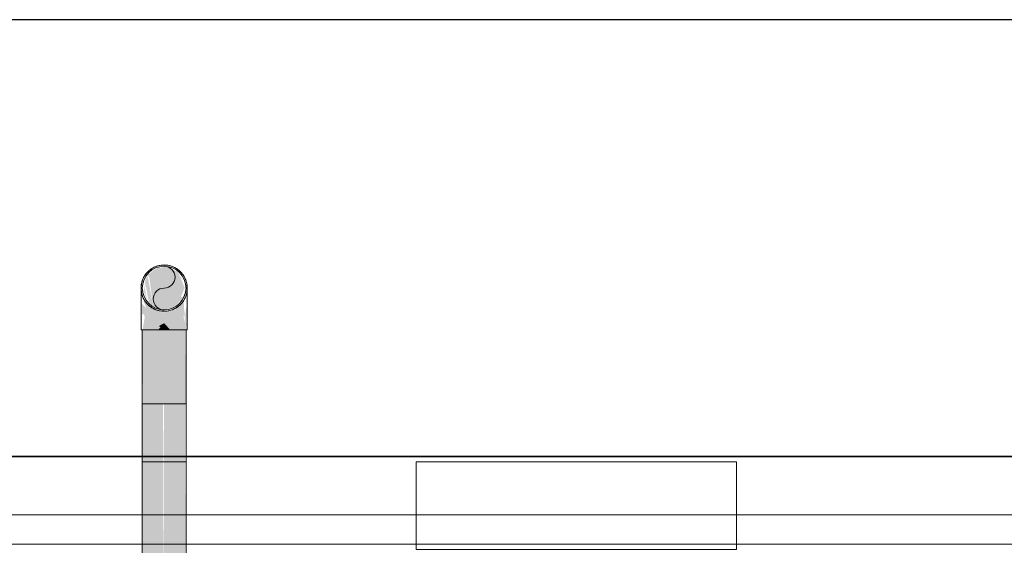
# Model space of a CAD drawing. Header units: metres. Extents: x 391.1 to 427.5, y 12.8 to 28.4.
# Tile 177 of 203: x 409.522 to 409.86, y 28.05 to 28.23. Entities that reach past the tile are written whole.
import ezdxf

# ---------------------------------------------------------------- set-up
doc = ezdxf.new("R2010")
doc.units = ezdxf.units.M
doc.layers.add('01_SUELOS', color=7, linetype='Continuous', lineweight=25, true_color=0x007f00)
for name, color, linetype, lineweight in [('A-DETL-____-MBND', 7, 'Continuous', 18), ('A-GENM-____-OTLN', 7, 'Continuous', 18), ('A-WALL-____-MCUT', 7, 'Continuous', 25), ('A-WALL-____-OTLN', 7, 'Continuous', 25), ('P-PIPE-____-OTLN', 7, 'Continuous', 18)]:
    doc.layers.add(name, color=color, linetype=linetype, lineweight=lineweight)

# ---------------------------------------------------------------- blocks, each defined once
blk = doc.blocks.new('Family - Evans PA-152339-02_FON_P0A')
at = {"layer": 'A-WALL-____-MCUT', "color": 253, "true_color": 0xaaaaaa}
for p, q in [((10.17106, 0.15), (0, 0.15)), ((0, 0), (10.17106, 0))]:
    blk.add_line(p, q, dxfattribs=at)
at = {"layer": 'A-WALL-____-OTLN', "color": 253, "true_color": 0xaaaaaa}
for p, q in [((10.17106, 0.15), (0, 0.15)), ((0, 0), (10.17106, 0))]:
    blk.add_line(p, q, dxfattribs=at)
at = {"layer": 'A-WALL-____-OTLN', "color": 253, "lineweight": 18, "true_color": 0xaaaaaa}
blk.add_line((0, 0), (10.17106, 0), dxfattribs=at)
blk = doc.blocks.new('Family - LONDR55-XX_ZZ-ARQ-CAA-M3D-Londres55-152374-02_FON_P0A')
at = {"layer": '01_SUELOS', "color": 9, "true_color": 0xaad4aa}
for p, q in [((9.46832, 2.15436), (1.8984, 2.15436)), ((1.8984, 2.15436), (9.46832, 2.15436))]:
    blk.add_line(p, q, dxfattribs=at)
blk = doc.blocks.new('Family - LONDR55-XX_ZZ-ARQ-CAA-M3D-Londres55-V1-02_FON_P0A')
at = {"layer": 'A-GENM-____-OTLN', "color": 253, "true_color": 0xaaaaaa}
for p, q in [((0.6, 0.03), (0, 0.03)), ((0.6, 0.03), (0, 0.03)), ((0.6, 0.01), (0, 0.01)), ((0, 0.01), (0.6, 0.01)), ((0, 0.01), (0.6, 0.01)), ((0, 0.01), (0.6, 0.01)), ((0, 0), (0.6, 0)), ((0.6, 0), (0, 0))]:
    blk.add_line(p, q, dxfattribs=at)
blk = doc.blocks.new('Family - Mirall PA-152405-02_FON_P0A')
blk.add_blockref('Family - LONDR55-XX_ZZ-ARQ-CAA-M3D-Londres55-V1-02_FON_P0A', (0, 0))
blk = doc.blocks.new('LONDR55-XX_ZZ-ARQ-CAA-M3D-Londres55_ifc-1-02_FON_P0A')
at = {"layer": '01_SUELOS', "color": 253, "lineweight": 18, "true_color": 0xaaaaaa}
blk.add_blockref('Family - LONDR55-XX_ZZ-ARQ-CAA-M3D-Londres55-152374-02_FON_P0A', (401.35874, 25.92572), dxfattribs=at)
at = {"layer": 'A-GENM-____-OTLN', "color": 253, "lineweight": 18, "true_color": 0xaaaaaa}
blk.add_blockref('Family - Mirall PA-152405-02_FON_P0A', (409.42182, 28.05009), dxfattribs=at)
at = {"layer": 'A-WALL-____-OTLN', "color": 253, "lineweight": 18, "true_color": 0xaaaaaa, "rotation": 180}
blk.add_blockref('Family - Evans PA-152339-02_FON_P0A', (415.94693, 28.23009), dxfattribs=at)
blk = doc.blocks.new('ZYR_13_01 CON_AF_SAN_VERT - Water-689486-02_FON_P0A')
at = {"layer": 'A-DETL-____-MBND'}
for p, q in [((-0.14895, 0.02), (-0.14895, 0)), ((-0.13395, 0.02), (-0.14895, 0.02)), ((-0.13395, 0.02), (-0.14895, 0.02)), ((-0.13395, 0), (-0.13395, 0.02)), ((-0.14895, 0), (-0.13395, 0)), ((-0.14895, 0), (-0.13395, 0)), ((-0.055, 0), (-0.055, -0.03)), ((0.055, 0), (-0.055, 0)), ((0.055, 0), (-0.055, 0)), ((0.055, -0.03), (0.055, 0)), ((-0.055, -0.03), (0.055, -0.03)), ((-0.055, -0.03), (0.055, -0.03))]:
    blk.add_line(p, q, dxfattribs=at)
blk = doc.blocks.new('M_Codo - Genérico - Estándar-V3-02_FON_P0A')
at = {"layer": 'A-DETL-____-MBND', "true_color": 0x1616fa}
h = blk.add_hatch(color=5, dxfattribs=at)
h.paths.add_polyline_path([(409.57038, 28.13054), (409.57003, 28.13096), (409.56707, 28.13232), (409.57018, 28.13061)])
h.paths.add_polyline_path([(409.57908, 28.14011), (409.5783, 28.1419), (409.57834, 28.14139), (409.5789, 28.14042)])
h.paths.add_polyline_path([(409.56679, 28.14336), (409.568, 28.14401), (409.56938, 28.14518), (409.568, 28.14423), (409.56666, 28.14341)])
h.paths.add_polyline_path([(409.57689, 28.14346), (409.57694, 28.14381), (409.57674, 28.14355)])
at = {"layer": 'A-DETL-____-MBND', "true_color": 0x4b4bfb}
h = blk.add_hatch(color=173, dxfattribs=at)
h.paths.add_polyline_path([(409.57988, 28.13776), (409.57947, 28.13884), (409.57981, 28.13793)])
h.paths.add_polyline_path([(409.57913, 28.14084), (409.57808, 28.1429), (409.57894, 28.14115)])
h.paths.add_polyline_path([(409.57255, 28.14536), (409.57298, 28.1456), (409.57096, 28.1456), (409.57197, 28.14544)])
at = {"layer": 'A-DETL-____-MBND', "true_color": 0x0606fa}
h = blk.add_hatch(color=5, dxfattribs=at)
h.paths.add_polyline_path([(409.56991, 28.13027), (409.56991, 28.1307), (409.56962, 28.13044)])
h.paths.add_polyline_path([(409.56822, 28.13144), (409.56636, 28.1419), (409.56594, 28.14169), (409.56535, 28.13999), (409.56692, 28.13232), (409.56817, 28.13148)])
h.paths.add_polyline_path([(409.57757, 28.13329), (409.5789, 28.13542), (409.57899, 28.13711), (409.57856, 28.13526), (409.57827, 28.13476), (409.57734, 28.13356)])
h.paths.add_polyline_path([(409.57865, 28.14044), (409.57758, 28.1419), (409.57758, 28.14151), (409.57838, 28.14071)])
at = {"layer": 'A-DETL-____-MBND', "true_color": 0x4b4bfb}
h = blk.add_hatch(color=173, dxfattribs=at)
h.paths.add_polyline_path([(409.56413, 28.13352), (409.5642, 28.13397), (409.56414, 28.13397)])
h.paths.add_polyline_path([(409.56427, 28.12511), (409.56427, 28.1282), (409.56422, 28.12725)])
h = blk.add_hatch(color=173, dxfattribs=at)
h.paths.add_polyline_path([(409.57981, 28.13352), (409.57937, 28.13311), (409.57966, 28.13302)])
h.paths.add_polyline_path([(409.57968, 28.12441), (409.57963, 28.13286), (409.57944, 28.13019), (409.57966, 28.12448)])
at = {"layer": 'A-DETL-____-MBND', "true_color": 0x1616fa}
for points in [[(409.56991, 28.12365), (409.57197, 28.12365), (409.57197, 28.12592), (409.57062, 28.12515), (409.57017, 28.12489), (409.5707, 28.12452), (409.57003, 28.12377)], [(409.57197, 28.12365), (409.57391, 28.12377), (409.57197, 28.12592)]]:
    blk.add_hatch(color=5, dxfattribs=at).paths.add_polyline_path(points)
at = {"layer": 'A-DETL-____-MBND', "color": 5, "true_color": 0x0000fa}
for p, q in [((409.56403, 28.12365), (409.57197, 28.12365)), ((409.57197, 28.12365), (409.57991, 28.12365))]:
    blk.add_line(p, q, dxfattribs=at)
at = {"layer": 'A-DETL-____-MBND', "color": 5, "true_color": 0x0000fa, "flags": 128}
for points in [[(409.56403, 28.13794), (409.56404, 28.13825), (409.56406, 28.13857), (409.56409, 28.13889), (409.56413, 28.1392), (409.56419, 28.13951), (409.56426, 28.13982), (409.56434, 28.14013), (409.56443, 28.14043), (409.56454, 28.14073), (409.56466, 28.14103), (409.56479, 28.14132), (409.56493, 28.1416), (409.56508, 28.14188), (409.56524, 28.14215), (409.56542, 28.14242), (409.5656, 28.14268), (409.5658, 28.14293), (409.566, 28.14317), (409.56621, 28.1434), (409.56644, 28.14363), (409.56667, 28.14385), (409.56691, 28.14405), (409.56716, 28.14425), (409.56742, 28.14444), (409.56768, 28.14461), (409.56795, 28.14478), (409.56823, 28.14494), (409.56851, 28.14508), (409.5688, 28.14521), (409.56909, 28.14533), (409.56939, 28.14544), (409.56969, 28.14554), (409.57, 28.14562), (409.57031, 28.1457), (409.57062, 28.14576), (409.57093, 28.14581), (409.57125, 28.14584), (409.57156, 28.14586), (409.57188, 28.14587), (409.57197, 28.14587)], [(409.57197, 28.14587), (409.57229, 28.14587), (409.5726, 28.14585), (409.57292, 28.14582), (409.57323, 28.14577), (409.57354, 28.14571), (409.57385, 28.14565), (409.57416, 28.14556), (409.57446, 28.14547), (409.57476, 28.14536), (409.57506, 28.14525), (409.57535, 28.14512), (409.57563, 28.14498), (409.57591, 28.14482), (409.57618, 28.14466), (409.57645, 28.14449), (409.57671, 28.1443), (409.57696, 28.14411), (409.5772, 28.1439), (409.57744, 28.14369), (409.57766, 28.14347), (409.57788, 28.14323), (409.57809, 28.14299), (409.57828, 28.14274), (409.57847, 28.14249), (409.57865, 28.14222), (409.57881, 28.14195), (409.57897, 28.14168), (409.57911, 28.14139), (409.57924, 28.14111), (409.57937, 28.14081), (409.57947, 28.14051), (409.57957, 28.14021), (409.57966, 28.13991), (409.57973, 28.1396), (409.57979, 28.13928), (409.57984, 28.13897), (409.57987, 28.13866), (409.5799, 28.13834), (409.5799, 28.13802), (409.57991, 28.13794)], [(409.57197, 28.13), (409.57165, 28.13), (409.57133, 28.13002), (409.57102, 28.13005), (409.5707, 28.1301), (409.57039, 28.13016), (409.57008, 28.13023), (409.56977, 28.13031), (409.56947, 28.1304), (409.56917, 28.13051), (409.56888, 28.13062), (409.56859, 28.13075), (409.5683, 28.13089), (409.56802, 28.13105), (409.56775, 28.13121), (409.56749, 28.13138), (409.56723, 28.13157), (409.56698, 28.13176), (409.56673, 28.13197), (409.5665, 28.13218), (409.56627, 28.13241), (409.56606, 28.13264), (409.56585, 28.13288), (409.56565, 28.13313), (409.56547, 28.13338), (409.56529, 28.13365), (409.56512, 28.13392), (409.56497, 28.13419), (409.56482, 28.13448), (409.56469, 28.13477), (409.56457, 28.13506), (409.56446, 28.13536), (409.56436, 28.13566), (409.56428, 28.13597), (409.56421, 28.13627), (409.56415, 28.13659), (409.5641, 28.1369), (409.56406, 28.13722), (409.56404, 28.13753), (409.56403, 28.13785), (409.56403, 28.13794)], [(409.56403, 28.12365), (409.56403, 28.12422), (409.56403, 28.12479), (409.56403, 28.12536), (409.56403, 28.12592), (409.56403, 28.12649), (409.56403, 28.12704), (409.56403, 28.1276), (409.56403, 28.12814), (409.56403, 28.12868), (409.56403, 28.12921), (409.56403, 28.12973), (409.56403, 28.13025), (409.56403, 28.13075), (409.56403, 28.13124), (409.56403, 28.13172), (409.56403, 28.13218), (409.56403, 28.13263), (409.56403, 28.13307), (409.56403, 28.13349), (409.56403, 28.1339), (409.56403, 28.13429), (409.56403, 28.13466), (409.56403, 28.13502), (409.56403, 28.13535), (409.56403, 28.13567), (409.56403, 28.13597), (409.56403, 28.13625), (409.56403, 28.13651), (409.56403, 28.13675), (409.56403, 28.13696), (409.56403, 28.13716), (409.56403, 28.13734), (409.56403, 28.13749), (409.56403, 28.13762), (409.56403, 28.13773), (409.56403, 28.13781), (409.56403, 28.13788), (409.56403, 28.13792), (409.56403, 28.13793)], [(409.57991, 28.13794), (409.5799, 28.13762), (409.57988, 28.1373), (409.57985, 28.13699), (409.5798, 28.13667), (409.57975, 28.13636), (409.57968, 28.13605), (409.5796, 28.13574), (409.5795, 28.13544), (409.5794, 28.13514), (409.57928, 28.13484), (409.57915, 28.13455), (409.57901, 28.13427), (409.57886, 28.13399), (409.57869, 28.13372), (409.57852, 28.13345), (409.57833, 28.1332), (409.57814, 28.13294), (409.57794, 28.1327), (409.57772, 28.13247), (409.5775, 28.13224), (409.57727, 28.13202), (409.57703, 28.13182), (409.57678, 28.13162), (409.57652, 28.13143), (409.57626, 28.13126), (409.57599, 28.13109), (409.57571, 28.13093), (409.57543, 28.13079), (409.57514, 28.13066), (409.57484, 28.13054), (409.57455, 28.13043), (409.57424, 28.13033), (409.57394, 28.13025), (409.57363, 28.13017), (409.57332, 28.13011), (409.573, 28.13007), (409.57269, 28.13003), (409.57237, 28.13001), (409.57205, 28.13), (409.57197, 28.13)], [(409.57991, 28.13794), (409.57991, 28.13792), (409.57991, 28.13789), (409.57991, 28.13783), (409.57991, 28.13775), (409.57991, 28.13765), (409.57991, 28.13753), (409.57991, 28.13738), (409.57991, 28.13721), (409.57991, 28.13702), (409.57991, 28.13681), (409.57991, 28.13657), (409.57991, 28.13632), (409.57991, 28.13605), (409.57991, 28.13575), (409.57991, 28.13544), (409.57991, 28.13511), (409.57991, 28.13476), (409.57991, 28.13439), (409.57991, 28.134), (409.57991, 28.1336), (409.57991, 28.13318), (409.57991, 28.13275), (409.57991, 28.1323), (409.57991, 28.13184), (409.57991, 28.13137), (409.57991, 28.13088), (409.57991, 28.13038), (409.57991, 28.12987), (409.57991, 28.12935), (409.57991, 28.12883), (409.57991, 28.12829), (409.57991, 28.12774), (409.57991, 28.12719), (409.57991, 28.12664), (409.57991, 28.12608), (409.57991, 28.12551), (409.57991, 28.12494), (409.57991, 28.12437), (409.57991, 28.1238), (409.57991, 28.12365)]]:
    blk.add_lwpolyline(points, dxfattribs=at)
at = {"layer": 'A-DETL-____-MBND', "color": 5, "true_color": 0x0000fa}
for start, end in [(90, 270), (270, 90)]:
    blk.add_arc((409.57197, 28.13794), 0.00794, start, end, dxfattribs=at)
blk = doc.blocks.new('M_Codo - Genérico - Estándar-V5-02_FON_P0A')
at = {"layer": 'P-PIPE-____-OTLN', "true_color": 0x1616fa}
h = blk.add_hatch(color=5, dxfattribs=at)
h.paths.add_polyline_path([(409.57572, 28.12365), (409.57963, 28.12365), (409.57874, 28.12958), (409.57884, 28.13247), (409.57838, 28.13337), (409.57733, 28.13183), (409.57594, 28.13106), (409.5759, 28.13052), (409.57197, 28.12958), (409.57197, 28.12592), (409.57402, 28.12365)])
h.paths.add_polyline_path([(409.57964, 28.12455), (409.57916, 28.13104), (409.57862, 28.12801), (409.57963, 28.12457)])
h.paths.add_polyline_path([(409.57197, 28.13), (409.57701, 28.13232), (409.57561, 28.13139), (409.57197, 28.13027)])
h.paths.add_polyline_path([(409.57954, 28.13693), (409.57963, 28.1383), (409.5795, 28.13735), (409.57954, 28.13695)])
h.paths.add_polyline_path([(409.57758, 28.14355), (409.57594, 28.14481), (409.57594, 28.14423), (409.57703, 28.14377)])
h.paths.add_polyline_path([(409.57834, 28.1419), (409.57828, 28.14225), (409.5783, 28.1419)])
at = {"layer": 'P-PIPE-____-OTLN', "true_color": 0x4b4bfb}
for points in [[(409.56427, 28.13614), (409.56413, 28.13757), (409.56425, 28.13626)], [(409.57966, 28.12365), (409.57989, 28.1237), (409.57963, 28.12365)]]:
    blk.add_hatch(color=173, dxfattribs=at).paths.add_polyline_path(points)
at = {"layer": 'P-PIPE-____-OTLN', "true_color": 0x0606fa}
h = blk.add_hatch(color=5, dxfattribs=at)
h.paths.add_polyline_path([(409.56625, 28.13311), (409.56555, 28.13399), (409.56595, 28.13346)])
h.paths.add_polyline_path([(409.56624, 28.13318), (409.56536, 28.13579), (409.56603, 28.13346)])
h.paths.add_polyline_path([(409.5651, 28.13917), (409.56543, 28.13934), (409.56511, 28.13921)])
at = {"layer": 'P-PIPE-____-OTLN', "true_color": 0x1616fa}
h = blk.add_hatch(color=5, dxfattribs=at)
h.paths.add_polyline_path([(409.57197, 28.13), (409.57171, 28.1305), (409.57118, 28.13027)])
h.paths.add_polyline_path([(409.57197, 28.12907), (409.57197, 28.13), (409.57109, 28.12958), (409.57142, 28.12939)])
h.paths.add_polyline_path([(409.56509, 28.13247), (409.56422, 28.13346), (409.56457, 28.13304), (409.56495, 28.13263)])
h.paths.add_polyline_path([(409.56553, 28.12365), (409.57003, 28.12377), (409.5707, 28.12452), (409.57094, 28.12479), (409.57197, 28.12592), (409.57197, 28.12907), (409.56624, 28.13247), (409.56487, 28.13346), (409.56587, 28.13106), (409.56435, 28.13263), (409.56439, 28.12882), (409.56492, 28.12907), (409.56534, 28.12811), (409.56457, 28.12365), (409.56547, 28.12365)])
h.paths.add_polyline_path([(409.56625, 28.13316), (409.56555, 28.13408), (409.56508, 28.13563), (409.566, 28.13346)])
at = {"layer": 'P-PIPE-____-OTLN', "true_color": 0x0202fa}
blk.add_hatch(color=5, dxfattribs=at).paths.add_polyline_path([(409.56636, 28.13232), (409.56583, 28.1336), (409.56626, 28.13247)])
at = {"layer": 'P-PIPE-____-OTLN', "true_color": 0x0606fa}
h = blk.add_hatch(color=5, dxfattribs=at)
h.paths.add_polyline_path([(409.57963, 28.12365), (409.57908, 28.12647), (409.57947, 28.12434)])
h.paths.add_polyline_path([(409.57629, 28.13147), (409.5772, 28.13232), (409.57629, 28.13148)])
at = {"layer": 'P-PIPE-____-OTLN', "color": 5, "true_color": 0x0000fa}
for p, q in [((409.56403, 28.12365), (409.57197, 28.12365)), ((409.57197, 28.12365), (409.57991, 28.12365))]:
    blk.add_line(p, q, dxfattribs=at)
at = {"layer": 'P-PIPE-____-OTLN', "color": 5, "true_color": 0x0000fa, "flags": 128}
for points in [[(409.56403, 28.13794), (409.56403, 28.13792), (409.56403, 28.13789), (409.56403, 28.13783), (409.56403, 28.13775), (409.56403, 28.13765), (409.56403, 28.13753), (409.56403, 28.13738), (409.56403, 28.13721), (409.56403, 28.13702), (409.56403, 28.13681), (409.56403, 28.13657), (409.56403, 28.13632), (409.56403, 28.13605), (409.56403, 28.13575), (409.56403, 28.13544), (409.56403, 28.13511), (409.56403, 28.13476), (409.56403, 28.13439), (409.56403, 28.134), (409.56403, 28.1336), (409.56403, 28.13318), (409.56403, 28.13275), (409.56403, 28.1323), (409.56403, 28.13184), (409.56403, 28.13137), (409.56403, 28.13088), (409.56403, 28.13038), (409.56403, 28.12987), (409.56403, 28.12935), (409.56403, 28.12883), (409.56403, 28.12829), (409.56403, 28.12774), (409.56403, 28.12719), (409.56403, 28.12664), (409.56403, 28.12608), (409.56403, 28.12551), (409.56403, 28.12494), (409.56403, 28.12437), (409.56403, 28.1238), (409.56403, 28.12365)], [(409.57991, 28.12365), (409.57991, 28.12422), (409.57991, 28.12479), (409.57991, 28.12536), (409.57991, 28.12592), (409.57991, 28.12649), (409.57991, 28.12704), (409.57991, 28.1276), (409.57991, 28.12814), (409.57991, 28.12868), (409.57991, 28.12921), (409.57991, 28.12973), (409.57991, 28.13025), (409.57991, 28.13075), (409.57991, 28.13124), (409.57991, 28.13172), (409.57991, 28.13218), (409.57991, 28.13263), (409.57991, 28.13307), (409.57991, 28.13349), (409.57991, 28.1339), (409.57991, 28.13429), (409.57991, 28.13466), (409.57991, 28.13502), (409.57991, 28.13535), (409.57991, 28.13567), (409.57991, 28.13597), (409.57991, 28.13625), (409.57991, 28.13651), (409.57991, 28.13675), (409.57991, 28.13696), (409.57991, 28.13716), (409.57991, 28.13734), (409.57991, 28.13749), (409.57991, 28.13762), (409.57991, 28.13773), (409.57991, 28.13781), (409.57991, 28.13788), (409.57991, 28.13792), (409.57991, 28.13793)]]:
    blk.add_lwpolyline(points, dxfattribs=at)
at = {"layer": 'P-PIPE-____-OTLN', "color": 5, "true_color": 0x0000fa}
for start, end in [(90, 270), (270, 90)]:
    blk.add_arc((409.57197, 28.13794), 0.00794, start, end, dxfattribs=at)

msp = doc.modelspace()

# ---------------------------------------------------------------- hatches: boundary and pattern name
at = {"layer": 'P-PIPE-____-OTLN', "true_color": 0x0606fa}
h = msp.add_hatch(color=5, dxfattribs=at)
h.paths.add_polyline_path([(409.57197, 28.13044), (409.57574, 28.13148), (409.57839, 28.13492), (409.57773, 28.13492), (409.57901, 28.13805), (409.57674, 28.14355), (409.57255, 28.14536), (409.56912, 28.14465), (409.56636, 28.1425), (409.56666, 28.1419), (409.5669, 28.14148), (409.56822, 28.13144), (409.57171, 28.1305)])
h.paths.add_polyline_path([(409.56615, 28.13387), (409.56509, 28.13913), (409.56498, 28.13669), (409.56607, 28.13406)])
at = {"layer": 'P-PIPE-____-OTLN', "true_color": 0x0202fa}
h = msp.add_hatch(color=5, dxfattribs=at)
h.paths.add_polyline_path([(409.57942, 28.13754), (409.57919, 28.13927), (409.57916, 28.13794), (409.57941, 28.13763)])
h.paths.add_polyline_path([(409.5659, 28.1419), (409.56612, 28.14204), (409.56597, 28.14202)])
at = {"layer": 'P-PIPE-____-OTLN', "true_color": 0x1616fa}
msp.add_hatch(color=5, dxfattribs=at).paths.add_polyline_path([(409.5792, 28.13747), (409.57916, 28.13794), (409.57917, 28.13755)])
at = {"layer": 'P-PIPE-____-OTLN', "lineweight": 5, "true_color": 0x1616fa}
for points in [[(409.5716, 28.09825), (409.57197, 28.09825), (409.57197, 28.12365), (409.56447, 28.12365), (409.56472, 28.09825), (409.57003, 28.09825)], [(409.57354, 28.09825), (409.57947, 28.09825), (409.57921, 28.12365), (409.57197, 28.12365), (409.57197, 28.09825)]]:
    msp.add_hatch(color=5, dxfattribs=at).paths.add_polyline_path(points)
at = {"layer": 'P-PIPE-____-OTLN', "lineweight": 5, "true_color": 0x4b4bfb}
for points in [[(409.57197, 27.98829), (409.5716, 28.09825), (409.56447, 28.09825), (409.56472, 27.98829), (409.5706, 27.98829)], [(409.57216, 27.98829), (409.57947, 27.98829), (409.57907, 28.09825), (409.57197, 28.09825), (409.57197, 27.98829)]]:
    msp.add_hatch(color=173, dxfattribs=at).paths.add_polyline_path(points)

# ---------------------------------------------------------------- linework, layer by layer
at = {"layer": 'A-DETL-____-MBND', "color": 5, "true_color": 0x0000fa}
for p, q in [((409.56447, 28.12365), (409.56447, 28.09825)), ((409.57947, 28.09825), (409.57947, 28.12365)), ((409.56447, 28.09825), (409.57947, 28.09825))]:
    msp.add_line(p, q, dxfattribs=at)
at = {"layer": 'P-PIPE-____-OTLN', "color": 5, "true_color": 0x0000fa}
for p, q in [((409.57947, 28.12365), (409.56447, 28.12365)), ((409.56447, 28.09825), (409.56447, 27.98829)), ((409.57947, 27.98829), (409.57947, 28.09825))]:
    msp.add_line(p, q, dxfattribs=at)
for centre, radius, start, end in [((409.57197, 28.13794), 0.0075, 0, 180), ((409.57197, 28.14169), 0.00375, 270, 90), ((409.57197, 28.13794), 0.0075, 180, 0), ((409.57197, 28.13419), 0.00375, 90, 270)]:
    msp.add_arc(centre, radius, start, end, dxfattribs=at)

# ---------------------------------------------------------------- block references
at = {"lineweight": 5}
msp.add_blockref('LONDR55-XX_ZZ-ARQ-CAA-M3D-Londres55_ifc-1-02_FON_P0A', (0, 0), dxfattribs=at)
at = {"layer": 'A-DETL-____-MBND', "color": 5, "true_color": 0x0000fa}
msp.add_blockref('M_Codo - Genérico - Estándar-V3-02_FON_P0A', (0, 0), dxfattribs=at)
at = {"layer": 'A-DETL-____-MBND'}
msp.add_blockref('ZYR_13_01 CON_AF_SAN_VERT - Water-689486-02_FON_P0A', (409.71342, 28.07825), dxfattribs=at)
at = {"layer": 'P-PIPE-____-OTLN', "color": 5, "true_color": 0x0000fa}
msp.add_blockref('M_Codo - Genérico - Estándar-V5-02_FON_P0A', (0, 0), dxfattribs=at)

doc.saveas('drawing.dxf')
